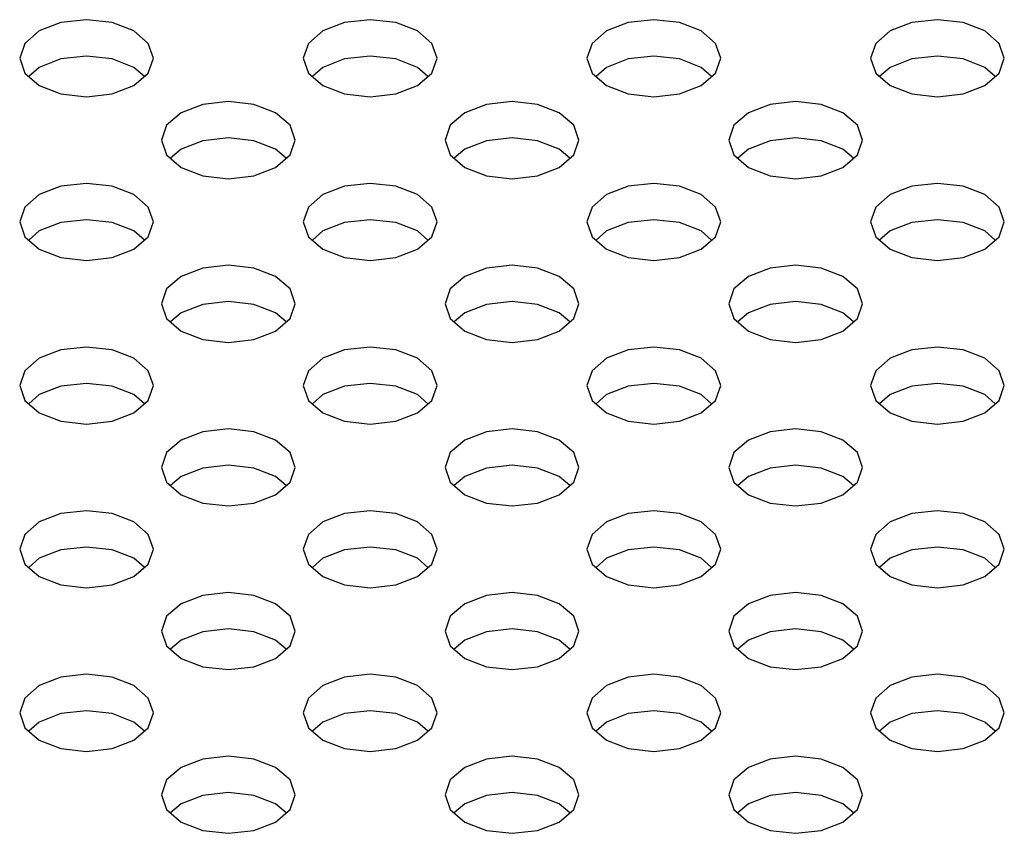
# Model space of a CAD drawing. Header units: inches. Extents: x 0 to 34, y 0 to 22.
# Tile 23 of 66: x 3.641 to 3.928, y 8.974 to 9.211. Entities that reach past the tile are written whole.
import ezdxf

# ---------------------------------------------------------------- set-up
doc = ezdxf.new("R2010")
doc.units = ezdxf.units.IN
doc.header["$LTSCALE"] = 1.87
doc.header["$MEASUREMENT"] = 0
doc.layers.get('0').update_dxf_attribs({"linetype": 'CONTINUOUS'})

msp = doc.modelspace()

# ---------------------------------------------------------------- linework, layer by layer
at = {"color": 2, "linetype": 'CONTINUOUS'}
for p, q in [((3.65328, 9.21045), (3.64697, 9.20801)), ((3.66073, 9.2113), (3.65328, 9.21045)), ((3.66818, 9.21045), (3.66073, 9.2113)), ((3.67449, 9.20801), (3.66818, 9.21045)), ((3.73585, 9.21045), (3.72953, 9.20801)), ((3.74329, 9.2113), (3.73585, 9.21045)), ((3.75074, 9.21045), (3.74329, 9.2113)), ((3.75706, 9.20801), (3.75074, 9.21045)), ((3.81841, 9.21045), (3.8121, 9.20801)), ((3.82586, 9.2113), (3.81841, 9.21045)), ((3.83331, 9.21045), (3.82586, 9.2113)), ((3.83962, 9.20801), (3.83331, 9.21045)), ((3.90097, 9.21045), (3.89466, 9.20801)), ((3.90842, 9.2113), (3.90097, 9.21045)), ((3.91587, 9.21045), (3.90842, 9.2113)), ((3.92218, 9.20801), (3.91587, 9.21045)), ((3.64697, 9.20801), (3.64275, 9.20436)), ((3.67871, 9.20436), (3.67449, 9.20801)), ((3.72953, 9.20801), (3.72532, 9.20436)), ((3.76127, 9.20436), (3.75706, 9.20801)), ((3.8121, 9.20801), (3.80788, 9.20436)), ((3.84384, 9.20436), (3.83962, 9.20801)), ((3.89466, 9.20801), (3.89044, 9.20436)), ((3.9264, 9.20436), (3.92218, 9.20801)), ((3.64275, 9.20436), (3.64127, 9.20006)), ((3.68019, 9.20006), (3.67871, 9.20436)), ((3.72532, 9.20436), (3.72383, 9.20006)), ((3.76276, 9.20006), (3.76127, 9.20436)), ((3.80788, 9.20436), (3.8064, 9.20006)), ((3.84532, 9.20006), (3.84384, 9.20436)), ((3.89044, 9.20436), (3.88896, 9.20006)), ((3.92788, 9.20006), (3.9264, 9.20436)), ((3.66073, 9.20071), (3.65328, 9.19985)), ((3.66818, 9.19985), (3.66073, 9.20071)), ((3.74329, 9.20071), (3.73585, 9.19985)), ((3.75074, 9.19985), (3.74329, 9.20071)), ((3.82586, 9.20071), (3.81841, 9.19985)), ((3.83331, 9.19985), (3.82586, 9.20071)), ((3.90842, 9.20071), (3.90097, 9.19985)), ((3.91587, 9.19985), (3.90842, 9.20071)), ((3.64127, 9.20006), (3.64275, 9.19577)), ((3.64697, 9.19742), (3.64391, 9.19477)), ((3.65328, 9.19985), (3.64697, 9.19742)), ((3.67449, 9.19742), (3.66818, 9.19985)), ((3.67756, 9.19477), (3.67449, 9.19742)), ((3.67871, 9.19577), (3.68019, 9.20006)), ((3.72383, 9.20006), (3.72532, 9.19577)), ((3.72953, 9.19742), (3.72647, 9.19477)), ((3.73585, 9.19985), (3.72953, 9.19742)), ((3.75706, 9.19742), (3.75074, 9.19985)), ((3.76012, 9.19477), (3.75706, 9.19742)), ((3.76127, 9.19577), (3.76276, 9.20006)), ((3.8064, 9.20006), (3.80788, 9.19577)), ((3.8121, 9.19742), (3.80903, 9.19477)), ((3.81841, 9.19985), (3.8121, 9.19742)), ((3.83962, 9.19742), (3.83331, 9.19985)), ((3.84268, 9.19477), (3.83962, 9.19742)), ((3.84384, 9.19577), (3.84532, 9.20006)), ((3.88896, 9.20006), (3.89044, 9.19577)), ((3.89466, 9.19742), (3.8916, 9.19477)), ((3.90097, 9.19985), (3.89466, 9.19742)), ((3.92218, 9.19742), (3.91587, 9.19985)), ((3.92525, 9.19477), (3.92218, 9.19742)), ((3.9264, 9.19577), (3.92788, 9.20006)), ((3.64275, 9.19577), (3.64697, 9.19212)), ((3.67449, 9.19212), (3.67871, 9.19577)), ((3.72532, 9.19577), (3.72953, 9.19212)), ((3.75706, 9.19212), (3.76127, 9.19577)), ((3.80788, 9.19577), (3.8121, 9.19212)), ((3.83962, 9.19212), (3.84384, 9.19577)), ((3.89044, 9.19577), (3.89466, 9.19212)), ((3.92218, 9.19212), (3.9264, 9.19577)), ((3.64697, 9.19212), (3.65328, 9.18968)), ((3.66818, 9.18968), (3.67449, 9.19212)), ((3.72953, 9.19212), (3.73585, 9.18968)), ((3.75074, 9.18968), (3.75706, 9.19212)), ((3.8121, 9.19212), (3.81841, 9.18968)), ((3.83331, 9.18968), (3.83962, 9.19212)), ((3.89466, 9.19212), (3.90097, 9.18968)), ((3.91587, 9.18968), (3.92218, 9.19212)), ((3.65328, 9.18968), (3.66073, 9.18883)), ((3.66073, 9.18883), (3.66818, 9.18968)), ((3.73585, 9.18968), (3.74329, 9.18883)), ((3.74329, 9.18883), (3.75074, 9.18968)), ((3.81841, 9.18968), (3.82586, 9.18883)), ((3.82586, 9.18883), (3.83331, 9.18968)), ((3.90097, 9.18968), (3.90842, 9.18883)), ((3.90842, 9.18883), (3.91587, 9.18968)), ((3.69457, 9.18661), (3.68825, 9.18417)), ((3.70201, 9.18747), (3.69457, 9.18661)), ((3.70946, 9.18661), (3.70201, 9.18747)), ((3.71577, 9.18417), (3.70946, 9.18661)), ((3.77713, 9.18661), (3.77082, 9.18417)), ((3.78458, 9.18747), (3.77713, 9.18661)), ((3.79202, 9.18661), (3.78458, 9.18747)), ((3.79834, 9.18417), (3.79202, 9.18661)), ((3.85969, 9.18661), (3.85338, 9.18417)), ((3.86714, 9.18747), (3.85969, 9.18661)), ((3.87459, 9.18661), (3.86714, 9.18747)), ((3.8809, 9.18417), (3.87459, 9.18661)), ((3.68825, 9.18417), (3.68403, 9.18053)), ((3.71999, 9.18053), (3.71577, 9.18417)), ((3.77082, 9.18417), (3.7666, 9.18053)), ((3.80256, 9.18053), (3.79834, 9.18417)), ((3.85338, 9.18417), (3.84916, 9.18053)), ((3.88512, 9.18053), (3.8809, 9.18417)), ((3.68403, 9.18053), (3.68255, 9.17623)), ((3.72147, 9.17623), (3.71999, 9.18053)), ((3.7666, 9.18053), (3.76512, 9.17623)), ((3.80404, 9.17623), (3.80256, 9.18053)), ((3.84916, 9.18053), (3.84768, 9.17623)), ((3.8866, 9.17623), (3.88512, 9.18053)), ((3.68255, 9.17623), (3.68403, 9.17193)), ((3.69457, 9.17602), (3.68825, 9.17358)), ((3.70201, 9.17687), (3.69457, 9.17602)), ((3.70946, 9.17602), (3.70201, 9.17687)), ((3.71577, 9.17358), (3.70946, 9.17602)), ((3.71999, 9.17193), (3.72147, 9.17623)), ((3.76512, 9.17623), (3.7666, 9.17193)), ((3.77713, 9.17602), (3.77082, 9.17358)), ((3.78458, 9.17687), (3.77713, 9.17602)), ((3.79202, 9.17602), (3.78458, 9.17687)), ((3.79834, 9.17358), (3.79202, 9.17602)), ((3.80256, 9.17193), (3.80404, 9.17623)), ((3.84768, 9.17623), (3.84916, 9.17193)), ((3.85969, 9.17602), (3.85338, 9.17358)), ((3.86714, 9.17687), (3.85969, 9.17602)), ((3.87459, 9.17602), (3.86714, 9.17687)), ((3.8809, 9.17358), (3.87459, 9.17602)), ((3.88512, 9.17193), (3.8866, 9.17623)), ((3.68403, 9.17193), (3.68825, 9.16828)), ((3.68825, 9.17358), (3.68519, 9.17093)), ((3.71884, 9.17093), (3.71577, 9.17358)), ((3.71577, 9.16828), (3.71999, 9.17193)), ((3.7666, 9.17193), (3.77082, 9.16828)), ((3.77082, 9.17358), (3.76775, 9.17093)), ((3.8014, 9.17093), (3.79834, 9.17358)), ((3.79834, 9.16828), (3.80256, 9.17193)), ((3.84916, 9.17193), (3.85338, 9.16828)), ((3.85338, 9.17358), (3.85031, 9.17093)), ((3.88397, 9.17093), (3.8809, 9.17358)), ((3.8809, 9.16828), (3.88512, 9.17193)), ((3.68825, 9.16828), (3.69457, 9.16585)), ((3.69457, 9.16585), (3.70201, 9.16499)), ((3.70201, 9.16499), (3.70946, 9.16585)), ((3.70946, 9.16585), (3.71577, 9.16828)), ((3.77082, 9.16828), (3.77713, 9.16585)), ((3.77713, 9.16585), (3.78458, 9.16499)), ((3.78458, 9.16499), (3.79202, 9.16585)), ((3.79202, 9.16585), (3.79834, 9.16828)), ((3.85338, 9.16828), (3.85969, 9.16585)), ((3.85969, 9.16585), (3.86714, 9.16499)), ((3.86714, 9.16499), (3.87459, 9.16585)), ((3.87459, 9.16585), (3.8809, 9.16828)), ((3.66073, 9.16363), (3.65328, 9.16277)), ((3.66818, 9.16277), (3.66073, 9.16363)), ((3.74329, 9.16363), (3.73585, 9.16277)), ((3.75074, 9.16277), (3.74329, 9.16363)), ((3.82586, 9.16363), (3.81841, 9.16277)), ((3.83331, 9.16277), (3.82586, 9.16363)), ((3.90842, 9.16363), (3.90097, 9.16277)), ((3.91587, 9.16277), (3.90842, 9.16363)), ((3.64697, 9.16034), (3.64275, 9.15669)), ((3.65328, 9.16277), (3.64697, 9.16034)), ((3.67449, 9.16034), (3.66818, 9.16277)), ((3.67871, 9.15669), (3.67449, 9.16034)), ((3.72953, 9.16034), (3.72532, 9.15669)), ((3.73585, 9.16277), (3.72953, 9.16034)), ((3.75706, 9.16034), (3.75074, 9.16277)), ((3.76127, 9.15669), (3.75706, 9.16034)), ((3.8121, 9.16034), (3.80788, 9.15669)), ((3.81841, 9.16277), (3.8121, 9.16034)), ((3.83962, 9.16034), (3.83331, 9.16277)), ((3.84384, 9.15669), (3.83962, 9.16034)), ((3.89466, 9.16034), (3.89044, 9.15669)), ((3.90097, 9.16277), (3.89466, 9.16034)), ((3.92218, 9.16034), (3.91587, 9.16277)), ((3.9264, 9.15669), (3.92218, 9.16034)), ((3.64275, 9.15669), (3.64127, 9.15239)), ((3.68019, 9.15239), (3.67871, 9.15669)), ((3.72532, 9.15669), (3.72383, 9.15239)), ((3.76276, 9.15239), (3.76127, 9.15669)), ((3.80788, 9.15669), (3.8064, 9.15239)), ((3.84532, 9.15239), (3.84384, 9.15669)), ((3.89044, 9.15669), (3.88896, 9.15239)), ((3.92788, 9.15239), (3.9264, 9.15669)), ((3.64127, 9.15239), (3.64275, 9.14809)), ((3.65328, 9.15218), (3.64697, 9.14975)), ((3.66073, 9.15304), (3.65328, 9.15218)), ((3.66818, 9.15218), (3.66073, 9.15304)), ((3.67449, 9.14975), (3.66818, 9.15218)), ((3.67871, 9.14809), (3.68019, 9.15239)), ((3.72383, 9.15239), (3.72532, 9.14809)), ((3.73585, 9.15218), (3.72953, 9.14975)), ((3.74329, 9.15304), (3.73585, 9.15218)), ((3.75074, 9.15218), (3.74329, 9.15304)), ((3.75706, 9.14975), (3.75074, 9.15218)), ((3.76127, 9.14809), (3.76276, 9.15239)), ((3.8064, 9.15239), (3.80788, 9.14809)), ((3.81841, 9.15218), (3.8121, 9.14975)), ((3.82586, 9.15304), (3.81841, 9.15218)), ((3.83331, 9.15218), (3.82586, 9.15304)), ((3.83962, 9.14975), (3.83331, 9.15218)), ((3.84384, 9.14809), (3.84532, 9.15239)), ((3.88896, 9.15239), (3.89044, 9.14809)), ((3.90097, 9.15218), (3.89466, 9.14975)), ((3.90842, 9.15304), (3.90097, 9.15218)), ((3.91587, 9.15218), (3.90842, 9.15304)), ((3.92218, 9.14975), (3.91587, 9.15218)), ((3.9264, 9.14809), (3.92788, 9.15239)), ((3.64697, 9.14975), (3.64391, 9.1471)), ((3.67756, 9.1471), (3.67449, 9.14975)), ((3.72953, 9.14975), (3.72647, 9.1471)), ((3.76012, 9.1471), (3.75706, 9.14975)), ((3.8121, 9.14975), (3.80903, 9.1471)), ((3.84268, 9.1471), (3.83962, 9.14975)), ((3.89466, 9.14975), (3.8916, 9.1471)), ((3.92525, 9.1471), (3.92218, 9.14975)), ((3.64275, 9.14809), (3.64697, 9.14445)), ((3.67449, 9.14445), (3.67871, 9.14809)), ((3.72532, 9.14809), (3.72953, 9.14445)), ((3.75706, 9.14445), (3.76127, 9.14809)), ((3.80788, 9.14809), (3.8121, 9.14445)), ((3.83962, 9.14445), (3.84384, 9.14809)), ((3.89044, 9.14809), (3.89466, 9.14445)), ((3.92218, 9.14445), (3.9264, 9.14809)), ((3.64697, 9.14445), (3.65328, 9.14201)), ((3.66818, 9.14201), (3.67449, 9.14445)), ((3.72953, 9.14445), (3.73585, 9.14201)), ((3.75074, 9.14201), (3.75706, 9.14445)), ((3.8121, 9.14445), (3.81841, 9.14201)), ((3.83331, 9.14201), (3.83962, 9.14445)), ((3.89466, 9.14445), (3.90097, 9.14201)), ((3.91587, 9.14201), (3.92218, 9.14445)), ((3.65328, 9.14201), (3.66073, 9.14116)), ((3.66073, 9.14116), (3.66818, 9.14201)), ((3.73585, 9.14201), (3.74329, 9.14116)), ((3.74329, 9.14116), (3.75074, 9.14201)), ((3.81841, 9.14201), (3.82586, 9.14116)), ((3.82586, 9.14116), (3.83331, 9.14201)), ((3.90097, 9.14201), (3.90842, 9.14116)), ((3.90842, 9.14116), (3.91587, 9.14201)), ((3.69457, 9.13894), (3.68825, 9.1365)), ((3.70201, 9.13979), (3.69457, 9.13894)), ((3.70946, 9.13894), (3.70201, 9.13979)), ((3.71577, 9.1365), (3.70946, 9.13894)), ((3.77713, 9.13894), (3.77082, 9.1365)), ((3.78458, 9.13979), (3.77713, 9.13894)), ((3.79202, 9.13894), (3.78458, 9.13979)), ((3.79834, 9.1365), (3.79202, 9.13894)), ((3.85969, 9.13894), (3.85338, 9.1365)), ((3.86714, 9.13979), (3.85969, 9.13894)), ((3.87459, 9.13894), (3.86714, 9.13979)), ((3.8809, 9.1365), (3.87459, 9.13894)), ((3.68825, 9.1365), (3.68403, 9.13286)), ((3.71999, 9.13286), (3.71577, 9.1365)), ((3.77082, 9.1365), (3.7666, 9.13286)), ((3.80256, 9.13286), (3.79834, 9.1365)), ((3.85338, 9.1365), (3.84916, 9.13286)), ((3.88512, 9.13286), (3.8809, 9.1365)), ((3.68403, 9.13286), (3.68255, 9.12856)), ((3.72147, 9.12856), (3.71999, 9.13286)), ((3.7666, 9.13286), (3.76512, 9.12856)), ((3.80404, 9.12856), (3.80256, 9.13286)), ((3.84916, 9.13286), (3.84768, 9.12856)), ((3.8866, 9.12856), (3.88512, 9.13286)), ((3.70201, 9.1292), (3.69457, 9.12835)), ((3.70946, 9.12835), (3.70201, 9.1292)), ((3.78458, 9.1292), (3.77713, 9.12835)), ((3.79202, 9.12835), (3.78458, 9.1292)), ((3.86714, 9.1292), (3.85969, 9.12835)), ((3.87459, 9.12835), (3.86714, 9.1292)), ((3.68255, 9.12856), (3.68403, 9.12426)), ((3.68825, 9.12591), (3.68519, 9.12326)), ((3.69457, 9.12835), (3.68825, 9.12591)), ((3.71577, 9.12591), (3.70946, 9.12835)), ((3.71884, 9.12326), (3.71577, 9.12591)), ((3.71999, 9.12426), (3.72147, 9.12856)), ((3.76512, 9.12856), (3.7666, 9.12426)), ((3.77082, 9.12591), (3.76775, 9.12326)), ((3.77713, 9.12835), (3.77082, 9.12591)), ((3.79834, 9.12591), (3.79202, 9.12835)), ((3.8014, 9.12326), (3.79834, 9.12591)), ((3.80256, 9.12426), (3.80404, 9.12856)), ((3.84768, 9.12856), (3.84916, 9.12426)), ((3.85338, 9.12591), (3.85031, 9.12326)), ((3.85969, 9.12835), (3.85338, 9.12591)), ((3.8809, 9.12591), (3.87459, 9.12835)), ((3.88397, 9.12326), (3.8809, 9.12591)), ((3.88512, 9.12426), (3.8866, 9.12856)), ((3.68403, 9.12426), (3.68825, 9.12061)), ((3.71577, 9.12061), (3.71999, 9.12426)), ((3.7666, 9.12426), (3.77082, 9.12061)), ((3.79834, 9.12061), (3.80256, 9.12426)), ((3.84916, 9.12426), (3.85338, 9.12061)), ((3.8809, 9.12061), (3.88512, 9.12426)), ((3.68825, 9.12061), (3.69457, 9.11818)), ((3.70946, 9.11818), (3.71577, 9.12061)), ((3.77082, 9.12061), (3.77713, 9.11818)), ((3.79202, 9.11818), (3.79834, 9.12061)), ((3.85338, 9.12061), (3.85969, 9.11818)), ((3.87459, 9.11818), (3.8809, 9.12061)), ((3.69457, 9.11818), (3.70201, 9.11732)), ((3.70201, 9.11732), (3.70946, 9.11818)), ((3.77713, 9.11818), (3.78458, 9.11732)), ((3.78458, 9.11732), (3.79202, 9.11818)), ((3.85969, 9.11818), (3.86714, 9.11732)), ((3.86714, 9.11732), (3.87459, 9.11818)), ((3.65328, 9.1151), (3.64697, 9.11267)), ((3.66073, 9.11596), (3.65328, 9.1151)), ((3.66818, 9.1151), (3.66073, 9.11596)), ((3.67449, 9.11267), (3.66818, 9.1151)), ((3.73585, 9.1151), (3.72953, 9.11267)), ((3.74329, 9.11596), (3.73585, 9.1151)), ((3.75074, 9.1151), (3.74329, 9.11596)), ((3.75706, 9.11267), (3.75074, 9.1151)), ((3.81841, 9.1151), (3.8121, 9.11267)), ((3.82586, 9.11596), (3.81841, 9.1151)), ((3.83331, 9.1151), (3.82586, 9.11596)), ((3.83962, 9.11267), (3.83331, 9.1151)), ((3.90097, 9.1151), (3.89466, 9.11267)), ((3.90842, 9.11596), (3.90097, 9.1151)), ((3.91587, 9.1151), (3.90842, 9.11596)), ((3.92218, 9.11267), (3.91587, 9.1151)), ((3.64697, 9.11267), (3.64275, 9.10902)), ((3.67871, 9.10902), (3.67449, 9.11267)), ((3.72953, 9.11267), (3.72532, 9.10902)), ((3.76127, 9.10902), (3.75706, 9.11267)), ((3.8121, 9.11267), (3.80788, 9.10902)), ((3.84384, 9.10902), (3.83962, 9.11267)), ((3.89466, 9.11267), (3.89044, 9.10902)), ((3.9264, 9.10902), (3.92218, 9.11267)), ((3.64275, 9.10902), (3.64127, 9.10472)), ((3.68019, 9.10472), (3.67871, 9.10902)), ((3.72532, 9.10902), (3.72383, 9.10472)), ((3.76276, 9.10472), (3.76127, 9.10902)), ((3.80788, 9.10902), (3.8064, 9.10472)), ((3.84532, 9.10472), (3.84384, 9.10902)), ((3.89044, 9.10902), (3.88896, 9.10472)), ((3.92788, 9.10472), (3.9264, 9.10902)), ((3.64127, 9.10472), (3.64275, 9.10042)), ((3.65328, 9.10451), (3.64697, 9.10208)), ((3.66073, 9.10537), (3.65328, 9.10451)), ((3.66818, 9.10451), (3.66073, 9.10537)), ((3.67449, 9.10208), (3.66818, 9.10451)), ((3.67871, 9.10042), (3.68019, 9.10472)), ((3.72383, 9.10472), (3.72532, 9.10042)), ((3.73585, 9.10451), (3.72953, 9.10208)), ((3.74329, 9.10537), (3.73585, 9.10451)), ((3.75074, 9.10451), (3.74329, 9.10537)), ((3.75706, 9.10208), (3.75074, 9.10451)), ((3.76127, 9.10042), (3.76276, 9.10472)), ((3.8064, 9.10472), (3.80788, 9.10042)), ((3.81841, 9.10451), (3.8121, 9.10208)), ((3.82586, 9.10537), (3.81841, 9.10451)), ((3.83331, 9.10451), (3.82586, 9.10537)), ((3.83962, 9.10208), (3.83331, 9.10451)), ((3.84384, 9.10042), (3.84532, 9.10472)), ((3.88896, 9.10472), (3.89044, 9.10042)), ((3.90097, 9.10451), (3.89466, 9.10208)), ((3.90842, 9.10537), (3.90097, 9.10451)), ((3.91587, 9.10451), (3.90842, 9.10537)), ((3.92218, 9.10208), (3.91587, 9.10451)), ((3.9264, 9.10042), (3.92788, 9.10472)), ((3.64275, 9.10042), (3.64697, 9.09678)), ((3.64697, 9.10208), (3.64391, 9.09943)), ((3.67756, 9.09943), (3.67449, 9.10208)), ((3.67449, 9.09678), (3.67871, 9.10042)), ((3.72532, 9.10042), (3.72953, 9.09678)), ((3.72953, 9.10208), (3.72647, 9.09943)), ((3.76012, 9.09943), (3.75706, 9.10208)), ((3.75706, 9.09678), (3.76127, 9.10042)), ((3.80788, 9.10042), (3.8121, 9.09678)), ((3.8121, 9.10208), (3.80903, 9.09943)), ((3.84268, 9.09943), (3.83962, 9.10208)), ((3.83962, 9.09678), (3.84384, 9.10042)), ((3.89044, 9.10042), (3.89466, 9.09678)), ((3.89466, 9.10208), (3.8916, 9.09943)), ((3.92525, 9.09943), (3.92218, 9.10208)), ((3.92218, 9.09678), (3.9264, 9.10042)), ((3.64697, 9.09678), (3.65328, 9.09434)), ((3.65328, 9.09434), (3.66073, 9.09349)), ((3.66073, 9.09349), (3.66818, 9.09434)), ((3.66818, 9.09434), (3.67449, 9.09678)), ((3.72953, 9.09678), (3.73585, 9.09434)), ((3.73585, 9.09434), (3.74329, 9.09349)), ((3.74329, 9.09349), (3.75074, 9.09434)), ((3.75074, 9.09434), (3.75706, 9.09678)), ((3.8121, 9.09678), (3.81841, 9.09434)), ((3.81841, 9.09434), (3.82586, 9.09349)), ((3.82586, 9.09349), (3.83331, 9.09434)), ((3.83331, 9.09434), (3.83962, 9.09678)), ((3.89466, 9.09678), (3.90097, 9.09434)), ((3.90097, 9.09434), (3.90842, 9.09349)), ((3.90842, 9.09349), (3.91587, 9.09434)), ((3.91587, 9.09434), (3.92218, 9.09678)), ((3.70201, 9.09212), (3.69457, 9.09127)), ((3.70946, 9.09127), (3.70201, 9.09212)), ((3.78458, 9.09212), (3.77713, 9.09127)), ((3.79202, 9.09127), (3.78458, 9.09212)), ((3.86714, 9.09212), (3.85969, 9.09127)), ((3.87459, 9.09127), (3.86714, 9.09212)), ((3.68825, 9.08883), (3.68403, 9.08519)), ((3.69457, 9.09127), (3.68825, 9.08883)), ((3.71577, 9.08883), (3.70946, 9.09127)), ((3.71999, 9.08519), (3.71577, 9.08883)), ((3.77082, 9.08883), (3.7666, 9.08519)), ((3.77713, 9.09127), (3.77082, 9.08883)), ((3.79834, 9.08883), (3.79202, 9.09127)), ((3.80256, 9.08519), (3.79834, 9.08883)), ((3.85338, 9.08883), (3.84916, 9.08519)), ((3.85969, 9.09127), (3.85338, 9.08883)), ((3.8809, 9.08883), (3.87459, 9.09127)), ((3.88512, 9.08519), (3.8809, 9.08883)), ((3.68403, 9.08519), (3.68255, 9.08089)), ((3.72147, 9.08089), (3.71999, 9.08519)), ((3.7666, 9.08519), (3.76512, 9.08089)), ((3.80404, 9.08089), (3.80256, 9.08519)), ((3.84916, 9.08519), (3.84768, 9.08089)), ((3.8866, 9.08089), (3.88512, 9.08519)), ((3.68255, 9.08089), (3.68403, 9.07659)), ((3.69457, 9.08068), (3.68825, 9.07824)), ((3.70201, 9.08153), (3.69457, 9.08068)), ((3.70946, 9.08068), (3.70201, 9.08153)), ((3.71577, 9.07824), (3.70946, 9.08068)), ((3.71999, 9.07659), (3.72147, 9.08089)), ((3.76512, 9.08089), (3.7666, 9.07659)), ((3.77713, 9.08068), (3.77082, 9.07824)), ((3.78458, 9.08153), (3.77713, 9.08068)), ((3.79202, 9.08068), (3.78458, 9.08153)), ((3.79834, 9.07824), (3.79202, 9.08068)), ((3.80256, 9.07659), (3.80404, 9.08089)), ((3.84768, 9.08089), (3.84916, 9.07659)), ((3.85969, 9.08068), (3.85338, 9.07824)), ((3.86714, 9.08153), (3.85969, 9.08068)), ((3.87459, 9.08068), (3.86714, 9.08153)), ((3.8809, 9.07824), (3.87459, 9.08068)), ((3.88512, 9.07659), (3.8866, 9.08089)), ((3.68825, 9.07824), (3.68519, 9.07559)), ((3.71884, 9.07559), (3.71577, 9.07824)), ((3.77082, 9.07824), (3.76775, 9.07559)), ((3.8014, 9.07559), (3.79834, 9.07824)), ((3.85338, 9.07824), (3.85031, 9.07559)), ((3.88397, 9.07559), (3.8809, 9.07824)), ((3.68403, 9.07659), (3.68825, 9.07294)), ((3.71577, 9.07294), (3.71999, 9.07659)), ((3.7666, 9.07659), (3.77082, 9.07294)), ((3.79834, 9.07294), (3.80256, 9.07659)), ((3.84916, 9.07659), (3.85338, 9.07294)), ((3.8809, 9.07294), (3.88512, 9.07659)), ((3.68825, 9.07294), (3.69457, 9.07051)), ((3.70946, 9.07051), (3.71577, 9.07294)), ((3.77082, 9.07294), (3.77713, 9.07051)), ((3.79202, 9.07051), (3.79834, 9.07294)), ((3.85338, 9.07294), (3.85969, 9.07051)), ((3.87459, 9.07051), (3.8809, 9.07294)), ((3.69457, 9.07051), (3.70201, 9.06965)), ((3.70201, 9.06965), (3.70946, 9.07051)), ((3.77713, 9.07051), (3.78458, 9.06965)), ((3.78458, 9.06965), (3.79202, 9.07051)), ((3.85969, 9.07051), (3.86714, 9.06965)), ((3.86714, 9.06965), (3.87459, 9.07051)), ((3.65328, 9.06743), (3.64697, 9.065)), ((3.66073, 9.06829), (3.65328, 9.06743)), ((3.66818, 9.06743), (3.66073, 9.06829)), ((3.67449, 9.065), (3.66818, 9.06743)), ((3.73585, 9.06743), (3.72953, 9.065)), ((3.74329, 9.06829), (3.73585, 9.06743)), ((3.75074, 9.06743), (3.74329, 9.06829)), ((3.75706, 9.065), (3.75074, 9.06743)), ((3.81841, 9.06743), (3.8121, 9.065)), ((3.82586, 9.06829), (3.81841, 9.06743)), ((3.83331, 9.06743), (3.82586, 9.06829)), ((3.83962, 9.065), (3.83331, 9.06743)), ((3.90097, 9.06743), (3.89466, 9.065)), ((3.90842, 9.06829), (3.90097, 9.06743)), ((3.91587, 9.06743), (3.90842, 9.06829)), ((3.92218, 9.065), (3.91587, 9.06743)), ((3.64697, 9.065), (3.64275, 9.06135)), ((3.67871, 9.06135), (3.67449, 9.065)), ((3.72953, 9.065), (3.72532, 9.06135)), ((3.76127, 9.06135), (3.75706, 9.065)), ((3.8121, 9.065), (3.80788, 9.06135)), ((3.84384, 9.06135), (3.83962, 9.065)), ((3.89466, 9.065), (3.89044, 9.06135)), ((3.9264, 9.06135), (3.92218, 9.065)), ((3.64275, 9.06135), (3.64127, 9.05705)), ((3.68019, 9.05705), (3.67871, 9.06135)), ((3.72532, 9.06135), (3.72383, 9.05705)), ((3.76276, 9.05705), (3.76127, 9.06135)), ((3.80788, 9.06135), (3.8064, 9.05705)), ((3.84532, 9.05705), (3.84384, 9.06135)), ((3.89044, 9.06135), (3.88896, 9.05705)), ((3.92788, 9.05705), (3.9264, 9.06135)), ((3.64127, 9.05705), (3.64275, 9.05275)), ((3.66073, 9.0577), (3.65328, 9.05684)), ((3.66818, 9.05684), (3.66073, 9.0577)), ((3.67871, 9.05275), (3.68019, 9.05705)), ((3.72383, 9.05705), (3.72532, 9.05275)), ((3.74329, 9.0577), (3.73585, 9.05684)), ((3.75074, 9.05684), (3.74329, 9.0577)), ((3.76127, 9.05275), (3.76276, 9.05705)), ((3.8064, 9.05705), (3.80788, 9.05275)), ((3.82586, 9.0577), (3.81841, 9.05684)), ((3.83331, 9.05684), (3.82586, 9.0577)), ((3.84384, 9.05275), (3.84532, 9.05705)), ((3.88896, 9.05705), (3.89044, 9.05275)), ((3.90842, 9.0577), (3.90097, 9.05684)), ((3.91587, 9.05684), (3.90842, 9.0577)), ((3.9264, 9.05275), (3.92788, 9.05705)), ((3.64697, 9.05441), (3.64391, 9.05176)), ((3.65328, 9.05684), (3.64697, 9.05441)), ((3.67449, 9.05441), (3.66818, 9.05684)), ((3.67756, 9.05176), (3.67449, 9.05441)), ((3.72953, 9.05441), (3.72647, 9.05176)), ((3.73585, 9.05684), (3.72953, 9.05441)), ((3.75706, 9.05441), (3.75074, 9.05684)), ((3.76012, 9.05176), (3.75706, 9.05441)), ((3.8121, 9.05441), (3.80903, 9.05176)), ((3.81841, 9.05684), (3.8121, 9.05441)), ((3.83962, 9.05441), (3.83331, 9.05684)), ((3.84268, 9.05176), (3.83962, 9.05441)), ((3.89466, 9.05441), (3.8916, 9.05176)), ((3.90097, 9.05684), (3.89466, 9.05441)), ((3.92218, 9.05441), (3.91587, 9.05684)), ((3.92525, 9.05176), (3.92218, 9.05441)), ((3.64275, 9.05275), (3.64697, 9.04911)), ((3.67449, 9.04911), (3.67871, 9.05275)), ((3.72532, 9.05275), (3.72953, 9.04911)), ((3.75706, 9.04911), (3.76127, 9.05275)), ((3.80788, 9.05275), (3.8121, 9.04911)), ((3.83962, 9.04911), (3.84384, 9.05275)), ((3.89044, 9.05275), (3.89466, 9.04911)), ((3.92218, 9.04911), (3.9264, 9.05275)), ((3.64697, 9.04911), (3.65328, 9.04667)), ((3.66818, 9.04667), (3.67449, 9.04911)), ((3.72953, 9.04911), (3.73585, 9.04667)), ((3.75074, 9.04667), (3.75706, 9.04911)), ((3.8121, 9.04911), (3.81841, 9.04667)), ((3.83331, 9.04667), (3.83962, 9.04911)), ((3.89466, 9.04911), (3.90097, 9.04667)), ((3.91587, 9.04667), (3.92218, 9.04911)), ((3.65328, 9.04667), (3.66073, 9.04582)), ((3.66073, 9.04582), (3.66818, 9.04667)), ((3.73585, 9.04667), (3.74329, 9.04582)), ((3.74329, 9.04582), (3.75074, 9.04667)), ((3.81841, 9.04667), (3.82586, 9.04582)), ((3.82586, 9.04582), (3.83331, 9.04667)), ((3.90097, 9.04667), (3.90842, 9.04582)), ((3.90842, 9.04582), (3.91587, 9.04667)), ((3.69457, 9.0436), (3.68825, 9.04116)), ((3.70201, 9.04445), (3.69457, 9.0436)), ((3.70946, 9.0436), (3.70201, 9.04445)), ((3.71577, 9.04116), (3.70946, 9.0436)), ((3.77713, 9.0436), (3.77082, 9.04116)), ((3.78458, 9.04445), (3.77713, 9.0436)), ((3.79202, 9.0436), (3.78458, 9.04445)), ((3.79834, 9.04116), (3.79202, 9.0436)), ((3.85969, 9.0436), (3.85338, 9.04116)), ((3.86714, 9.04445), (3.85969, 9.0436)), ((3.87459, 9.0436), (3.86714, 9.04445)), ((3.8809, 9.04116), (3.87459, 9.0436)), ((3.68825, 9.04116), (3.68403, 9.03752)), ((3.71999, 9.03752), (3.71577, 9.04116)), ((3.77082, 9.04116), (3.7666, 9.03752)), ((3.80256, 9.03752), (3.79834, 9.04116)), ((3.85338, 9.04116), (3.84916, 9.03752)), ((3.88512, 9.03752), (3.8809, 9.04116)), ((3.68403, 9.03752), (3.68255, 9.03322)), ((3.72147, 9.03322), (3.71999, 9.03752)), ((3.7666, 9.03752), (3.76512, 9.03322)), ((3.80404, 9.03322), (3.80256, 9.03752)), ((3.84916, 9.03752), (3.84768, 9.03322)), ((3.8866, 9.03322), (3.88512, 9.03752)), ((3.68255, 9.03322), (3.68403, 9.02892)), ((3.69457, 9.03301), (3.68825, 9.03057)), ((3.70201, 9.03386), (3.69457, 9.03301)), ((3.70946, 9.03301), (3.70201, 9.03386)), ((3.71577, 9.03057), (3.70946, 9.03301)), ((3.71999, 9.02892), (3.72147, 9.03322)), ((3.76512, 9.03322), (3.7666, 9.02892)), ((3.77713, 9.03301), (3.77082, 9.03057)), ((3.78458, 9.03386), (3.77713, 9.03301)), ((3.79202, 9.03301), (3.78458, 9.03386)), ((3.79834, 9.03057), (3.79202, 9.03301)), ((3.80256, 9.02892), (3.80404, 9.03322)), ((3.84768, 9.03322), (3.84916, 9.02892)), ((3.85969, 9.03301), (3.85338, 9.03057)), ((3.86714, 9.03386), (3.85969, 9.03301)), ((3.87459, 9.03301), (3.86714, 9.03386)), ((3.8809, 9.03057), (3.87459, 9.03301)), ((3.88512, 9.02892), (3.8866, 9.03322)), ((3.68403, 9.02892), (3.68825, 9.02527)), ((3.68825, 9.03057), (3.68519, 9.02792)), ((3.71884, 9.02792), (3.71577, 9.03057)), ((3.71577, 9.02527), (3.71999, 9.02892)), ((3.7666, 9.02892), (3.77082, 9.02527)), ((3.77082, 9.03057), (3.76775, 9.02792)), ((3.8014, 9.02792), (3.79834, 9.03057)), ((3.79834, 9.02527), (3.80256, 9.02892)), ((3.84916, 9.02892), (3.85338, 9.02527)), ((3.85338, 9.03057), (3.85031, 9.02792)), ((3.88397, 9.02792), (3.8809, 9.03057)), ((3.8809, 9.02527), (3.88512, 9.02892)), ((3.68825, 9.02527), (3.69457, 9.02284)), ((3.69457, 9.02284), (3.70201, 9.02198)), ((3.70201, 9.02198), (3.70946, 9.02284)), ((3.70946, 9.02284), (3.71577, 9.02527)), ((3.77082, 9.02527), (3.77713, 9.02284)), ((3.77713, 9.02284), (3.78458, 9.02198)), ((3.78458, 9.02198), (3.79202, 9.02284)), ((3.79202, 9.02284), (3.79834, 9.02527)), ((3.85338, 9.02527), (3.85969, 9.02284)), ((3.85969, 9.02284), (3.86714, 9.02198)), ((3.86714, 9.02198), (3.87459, 9.02284)), ((3.87459, 9.02284), (3.8809, 9.02527)), ((3.65328, 9.01976), (3.64697, 9.01733)), ((3.66073, 9.02062), (3.65328, 9.01976)), ((3.66818, 9.01976), (3.66073, 9.02062)), ((3.67449, 9.01733), (3.66818, 9.01976)), ((3.73585, 9.01976), (3.72953, 9.01733)), ((3.74329, 9.02062), (3.73585, 9.01976)), ((3.75074, 9.01976), (3.74329, 9.02062)), ((3.75706, 9.01733), (3.75074, 9.01976)), ((3.81841, 9.01976), (3.8121, 9.01733)), ((3.82586, 9.02062), (3.81841, 9.01976)), ((3.83331, 9.01976), (3.82586, 9.02062)), ((3.83962, 9.01733), (3.83331, 9.01976)), ((3.90097, 9.01976), (3.89466, 9.01733)), ((3.90842, 9.02062), (3.90097, 9.01976)), ((3.91587, 9.01976), (3.90842, 9.02062)), ((3.92218, 9.01733), (3.91587, 9.01976)), ((3.64697, 9.01733), (3.64275, 9.01368)), ((3.67871, 9.01368), (3.67449, 9.01733)), ((3.72953, 9.01733), (3.72532, 9.01368)), ((3.76127, 9.01368), (3.75706, 9.01733)), ((3.8121, 9.01733), (3.80788, 9.01368)), ((3.84384, 9.01368), (3.83962, 9.01733)), ((3.89466, 9.01733), (3.89044, 9.01368)), ((3.9264, 9.01368), (3.92218, 9.01733)), ((3.64275, 9.01368), (3.64127, 9.00938)), ((3.68019, 9.00938), (3.67871, 9.01368)), ((3.72532, 9.01368), (3.72383, 9.00938)), ((3.76276, 9.00938), (3.76127, 9.01368)), ((3.80788, 9.01368), (3.8064, 9.00938)), ((3.84532, 9.00938), (3.84384, 9.01368)), ((3.89044, 9.01368), (3.88896, 9.00938)), ((3.92788, 9.00938), (3.9264, 9.01368)), ((3.64127, 9.00938), (3.64275, 9.00508)), ((3.65328, 9.00917), (3.64697, 9.00673)), ((3.66073, 9.01003), (3.65328, 9.00917)), ((3.66818, 9.00917), (3.66073, 9.01003)), ((3.67449, 9.00673), (3.66818, 9.00917)), ((3.67871, 9.00508), (3.68019, 9.00938)), ((3.72383, 9.00938), (3.72532, 9.00508)), ((3.73585, 9.00917), (3.72953, 9.00673)), ((3.74329, 9.01003), (3.73585, 9.00917)), ((3.75074, 9.00917), (3.74329, 9.01003)), ((3.75706, 9.00673), (3.75074, 9.00917)), ((3.76127, 9.00508), (3.76276, 9.00938)), ((3.8064, 9.00938), (3.80788, 9.00508)), ((3.81841, 9.00917), (3.8121, 9.00673)), ((3.82586, 9.01003), (3.81841, 9.00917)), ((3.83331, 9.00917), (3.82586, 9.01003)), ((3.83962, 9.00673), (3.83331, 9.00917)), ((3.84384, 9.00508), (3.84532, 9.00938)), ((3.88896, 9.00938), (3.89044, 9.00508)), ((3.90097, 9.00917), (3.89466, 9.00673)), ((3.90842, 9.01003), (3.90097, 9.00917)), ((3.91587, 9.00917), (3.90842, 9.01003)), ((3.92218, 9.00673), (3.91587, 9.00917)), ((3.9264, 9.00508), (3.92788, 9.00938)), ((3.64697, 9.00673), (3.64391, 9.00409)), ((3.67756, 9.00409), (3.67449, 9.00673)), ((3.72953, 9.00673), (3.72647, 9.00409)), ((3.76012, 9.00409), (3.75706, 9.00673)), ((3.8121, 9.00673), (3.80903, 9.00409)), ((3.84268, 9.00409), (3.83962, 9.00673)), ((3.89466, 9.00673), (3.8916, 9.00409)), ((3.92525, 9.00409), (3.92218, 9.00673)), ((3.64275, 9.00508), (3.64697, 9.00144)), ((3.67449, 9.00144), (3.67871, 9.00508)), ((3.72532, 9.00508), (3.72953, 9.00144)), ((3.75706, 9.00144), (3.76127, 9.00508)), ((3.80788, 9.00508), (3.8121, 9.00144)), ((3.83962, 9.00144), (3.84384, 9.00508)), ((3.89044, 9.00508), (3.89466, 9.00144)), ((3.92218, 9.00144), (3.9264, 9.00508)), ((3.64697, 9.00144), (3.65328, 8.999)), ((3.66818, 8.999), (3.67449, 9.00144)), ((3.72953, 9.00144), (3.73585, 8.999)), ((3.75074, 8.999), (3.75706, 9.00144)), ((3.8121, 9.00144), (3.81841, 8.999)), ((3.83331, 8.999), (3.83962, 9.00144)), ((3.89466, 9.00144), (3.90097, 8.999)), ((3.91587, 8.999), (3.92218, 9.00144)), ((3.65328, 8.999), (3.66073, 8.99815)), ((3.66073, 8.99815), (3.66818, 8.999)), ((3.70201, 8.99678), (3.69457, 8.99593)), ((3.70946, 8.99593), (3.70201, 8.99678)), ((3.73585, 8.999), (3.74329, 8.99815)), ((3.74329, 8.99815), (3.75074, 8.999)), ((3.78458, 8.99678), (3.77713, 8.99593)), ((3.79202, 8.99593), (3.78458, 8.99678)), ((3.81841, 8.999), (3.82586, 8.99815)), ((3.82586, 8.99815), (3.83331, 8.999)), ((3.86714, 8.99678), (3.85969, 8.99593)), ((3.87459, 8.99593), (3.86714, 8.99678)), ((3.90097, 8.999), (3.90842, 8.99815)), ((3.90842, 8.99815), (3.91587, 8.999)), ((3.69457, 8.99593), (3.68825, 8.99349)), ((3.71577, 8.99349), (3.70946, 8.99593)), ((3.77713, 8.99593), (3.77082, 8.99349)), ((3.79834, 8.99349), (3.79202, 8.99593)), ((3.85969, 8.99593), (3.85338, 8.99349)), ((3.8809, 8.99349), (3.87459, 8.99593)), ((3.68825, 8.99349), (3.68403, 8.98985)), ((3.71999, 8.98985), (3.71577, 8.99349)), ((3.77082, 8.99349), (3.7666, 8.98985)), ((3.80256, 8.98985), (3.79834, 8.99349)), ((3.85338, 8.99349), (3.84916, 8.98985)), ((3.88512, 8.98985), (3.8809, 8.99349)), ((3.68403, 8.98985), (3.68255, 8.98555)), ((3.72147, 8.98555), (3.71999, 8.98985)), ((3.7666, 8.98985), (3.76512, 8.98555)), ((3.80404, 8.98555), (3.80256, 8.98985)), ((3.84916, 8.98985), (3.84768, 8.98555)), ((3.8866, 8.98555), (3.88512, 8.98985)), ((3.68255, 8.98555), (3.68403, 8.98125)), ((3.69457, 8.98533), (3.68825, 8.9829)), ((3.70201, 8.98619), (3.69457, 8.98533)), ((3.70946, 8.98533), (3.70201, 8.98619)), ((3.71577, 8.9829), (3.70946, 8.98533)), ((3.71999, 8.98125), (3.72147, 8.98555)), ((3.76512, 8.98555), (3.7666, 8.98125)), ((3.77713, 8.98533), (3.77082, 8.9829)), ((3.78458, 8.98619), (3.77713, 8.98533)), ((3.79202, 8.98533), (3.78458, 8.98619)), ((3.79834, 8.9829), (3.79202, 8.98533)), ((3.80256, 8.98125), (3.80404, 8.98555)), ((3.84768, 8.98555), (3.84916, 8.98125)), ((3.85969, 8.98533), (3.85338, 8.9829)), ((3.86714, 8.98619), (3.85969, 8.98533)), ((3.87459, 8.98533), (3.86714, 8.98619)), ((3.8809, 8.9829), (3.87459, 8.98533)), ((3.88512, 8.98125), (3.8866, 8.98555)), ((3.68825, 8.9829), (3.68519, 8.98025)), ((3.71884, 8.98025), (3.71577, 8.9829)), ((3.77082, 8.9829), (3.76775, 8.98025)), ((3.8014, 8.98025), (3.79834, 8.9829)), ((3.85338, 8.9829), (3.85031, 8.98025)), ((3.88397, 8.98025), (3.8809, 8.9829)), ((3.68403, 8.98125), (3.68825, 8.9776)), ((3.71577, 8.9776), (3.71999, 8.98125)), ((3.7666, 8.98125), (3.77082, 8.9776)), ((3.79834, 8.9776), (3.80256, 8.98125)), ((3.84916, 8.98125), (3.85338, 8.9776)), ((3.8809, 8.9776), (3.88512, 8.98125)), ((3.68825, 8.9776), (3.69457, 8.97517)), ((3.70946, 8.97517), (3.71577, 8.9776)), ((3.77082, 8.9776), (3.77713, 8.97517)), ((3.79202, 8.97517), (3.79834, 8.9776)), ((3.85338, 8.9776), (3.85969, 8.97517)), ((3.87459, 8.97517), (3.8809, 8.9776)), ((3.69457, 8.97517), (3.70201, 8.97431)), ((3.70201, 8.97431), (3.70946, 8.97517)), ((3.77713, 8.97517), (3.78458, 8.97431)), ((3.78458, 8.97431), (3.79202, 8.97517)), ((3.85969, 8.97517), (3.86714, 8.97431)), ((3.86714, 8.97431), (3.87459, 8.97517))]:
    msp.add_line(p, q, dxfattribs=at)

doc.saveas('drawing.dxf')
